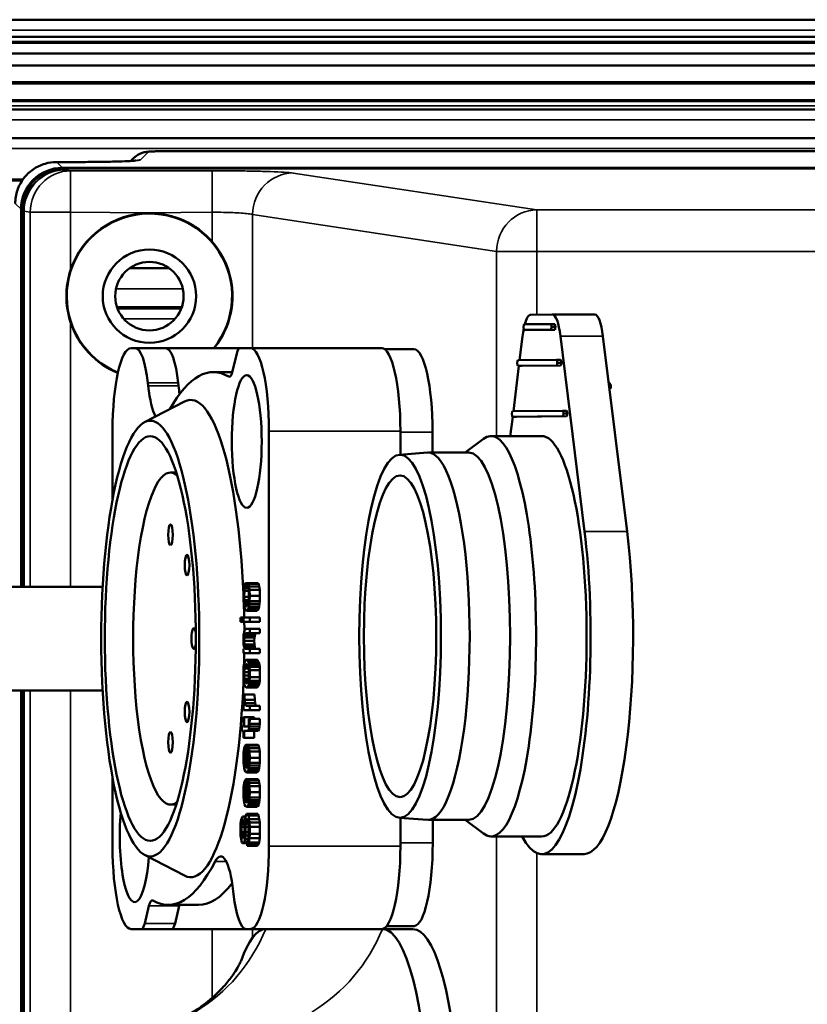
# Model space of a CAD drawing. Header units: millimetres. Extents: x 75 to 4764, y 75 to 3163.
# Tile 45 of 198: x 1616 to 1654, y 1026 to 1073. Entities that reach past the tile are written whole.
import ezdxf

# ---------------------------------------------------------------- set-up
doc = ezdxf.new("R2010")
doc.units = ezdxf.units.MM
doc.header["$LTSCALE"] = 15
doc.layers.add('Visible (ISO)', color=7, linetype='Continuous', lineweight=50)
doc.layers.add('Visible Narrow (ISO)', color=7, linetype='Continuous', lineweight=35)

msp = doc.modelspace()

# ---------------------------------------------------------------- linework, layer by layer
at = {"layer": 'Visible (ISO)'}
for p, q in [((1491.875, 1073.457), (2264.475, 1073.457)), ((2264.475, 1072.633), (1491.875, 1072.633)), ((1491.875, 1072.347), (2264.475, 1072.347)), ((1491.875, 1071.834), (2264.475, 1071.834)), ((1491.875, 1071.253), (2264.475, 1071.253)), ((1491.875, 1070.384), (2264.475, 1070.384)), ((2264.475, 1069.125), (1491.875, 1069.125)), ((2264.475, 1067.748), (1491.875, 1067.748)), ((1621.277, 1066.648), (1621.424, 1066.795)), ((1623.13, 1067.122), (2133.22, 1067.122)), ((1617.71, 1066.598), (1618.744, 1066.598)), ((2138.362, 1066.319), (1617.988, 1066.319)), ((1618.023, 1066.284), (2138.327, 1066.284)), ((1621.274, 1066.646), (1621.274, 1066.646)), ((1615.989, 1064.32), (1615.989, 1046.133)), ((1616.024, 1046.133), (1616.024, 1064.285)), ((1621.226, 1061.483), (1623.124, 1061.483)), ((1623.739, 1059.607), (1620.611, 1059.607)), ((1623.737, 1059.601), (1620.613, 1059.601)), ((1623.735, 1059.595), (1620.615, 1059.595)), ((1623.733, 1059.589), (1620.617, 1059.589)), ((1623.731, 1059.583), (1620.62, 1059.583)), ((1623.728, 1059.577), (1620.622, 1059.577)), ((1623.726, 1059.571), (1620.624, 1059.571)), ((1623.724, 1059.565), (1620.626, 1059.565)), ((1623.722, 1059.559), (1620.628, 1059.559)), ((1623.72, 1059.553), (1620.631, 1059.553)), ((1623.716, 1059.544), (1620.634, 1059.544)), ((1640.544, 1059.24), (1641.584, 1059.248)), ((1643.631, 1059.248), (1641.585, 1059.248)), ((1641.507, 1058.789), (1640.232, 1058.779)), ((1641.507, 1058.789), (1641.702, 1058.789)), ((1641.545, 1058.655), (1641.739, 1058.655)), ((1640.009, 1057.047), (1640.149, 1058.195)), ((1640.232, 1058.509), (1641.507, 1058.519)), ((1640.232, 1058.509), (1640.427, 1058.509)), ((1640.427, 1058.509), (1641.702, 1058.519)), ((1641.98, 1058.21), (1643.141, 1048.795)), ((1644.026, 1058.21), (1645.187, 1048.795)), ((1621.494, 1057.633), (1621.297, 1057.633)), ((1621.494, 1057.633), (1622.956, 1057.633)), ((1622.956, 1057.633), (1626.537, 1057.633)), ((1626.178, 1056.516), (1626.384, 1057.366)), ((1627.034, 1057.633), (1626.537, 1057.633)), ((1627.034, 1057.633), (1633.367, 1057.633)), ((1634.916, 1057.579), (1633.516, 1057.579)), ((1639.709, 1054.595), (1639.976, 1056.776)), ((1641.789, 1057.061), (1639.929, 1057.046)), ((1639.929, 1056.776), (1641.789, 1056.791)), ((1639.929, 1056.776), (1640.124, 1056.776)), ((1640.124, 1056.776), (1641.984, 1056.791)), ((1641.789, 1057.061), (1641.984, 1057.061)), ((1641.826, 1056.927), (1642.021, 1056.927)), ((1626.167, 1056.473), (1625.254, 1056.473)), ((1622.101, 1055.95), (1622.116, 1055.813)), ((1623.562, 1055.95), (1623.577, 1055.813)), ((1621.944, 1054.063), (1623.867, 1055.057)), ((1642.08, 1054.614), (1639.669, 1054.594)), ((1642.08, 1054.614), (1642.275, 1054.614)), ((1642.118, 1054.479), (1642.313, 1054.479)), ((1639.562, 1053.394), (1639.676, 1054.324)), ((1639.669, 1054.324), (1642.08, 1054.344)), ((1639.669, 1054.324), (1639.864, 1054.324)), ((1639.864, 1054.324), (1642.275, 1054.344)), ((1620.397, 1053.633), (1620.397, 1050.33)), ((1627.933, 1033.633), (1627.933, 1053.633)), ((1634.267, 1052.497), (1634.267, 1053.633)), ((1635.816, 1053.586), (1635.816, 1052.594)), ((1637.393, 1052.594), (1638.269, 1053.257)), ((1638.633, 1053.394), (1641.069, 1053.394)), ((1634.216, 1052.493), (1635.58, 1052.593)), ((1635.613, 1052.594), (1637.562, 1052.594)), ((1623.47, 1051.633), (1623.191, 1051.633)), ((1626.799, 1046.31), (1626.761, 1046.268)), ((1626.799, 1046.102), (1626.799, 1046.31)), ((1626.914, 1046.31), (1626.799, 1046.31)), ((1626.952, 1046.268), (1626.914, 1046.31)), ((1626.914, 1046.31), (1626.914, 1046.102)), ((1627.401, 1046.31), (1626.914, 1046.31)), ((1627.439, 1046.268), (1627.401, 1046.31)), ((1619.923, 1046.133), (1613.933, 1046.133)), ((1626.713, 1045.977), (1626.703, 1045.685)), ((1626.732, 1046.143), (1626.713, 1045.977)), ((1626.761, 1046.268), (1626.732, 1046.143)), ((1626.742, 1045.643), (1626.751, 1045.935)), ((1626.751, 1045.935), (1626.77, 1046.06)), ((1626.962, 1045.935), (1626.751, 1045.935)), ((1626.77, 1046.06), (1626.799, 1046.102)), ((1626.943, 1046.06), (1626.77, 1046.06)), ((1626.914, 1046.102), (1626.799, 1046.102)), ((1626.914, 1046.102), (1626.943, 1046.06)), ((1626.943, 1046.06), (1626.962, 1045.935)), ((1626.981, 1046.143), (1626.952, 1046.268)), ((1627.439, 1046.268), (1626.952, 1046.268)), ((1626.962, 1045.935), (1626.971, 1045.643)), ((1627, 1045.977), (1626.981, 1046.143)), ((1627.468, 1046.143), (1626.981, 1046.143)), ((1627.01, 1045.685), (1627, 1045.977)), ((1627.487, 1045.977), (1627, 1045.977)), ((1627.468, 1046.143), (1627.439, 1046.268)), ((1627.487, 1045.977), (1627.468, 1046.143)), ((1627.497, 1045.685), (1627.487, 1045.977)), ((1626.703, 1045.685), (1626.713, 1045.435)), ((1626.713, 1045.435), (1626.723, 1045.31)), ((1626.751, 1045.477), (1626.742, 1045.643)), ((1626.971, 1045.643), (1626.742, 1045.643)), ((1626.761, 1045.393), (1626.751, 1045.477)), ((1626.959, 1045.477), (1626.751, 1045.477)), ((1626.79, 1045.268), (1626.761, 1045.393)), ((1626.952, 1045.393), (1626.761, 1045.393)), ((1626.952, 1045.393), (1626.924, 1045.268)), ((1626.971, 1045.643), (1626.952, 1045.393)), ((1626.991, 1045.31), (1627, 1045.435)), ((1627, 1045.435), (1627.01, 1045.685)), ((1627.487, 1045.435), (1627, 1045.435)), ((1627.497, 1045.685), (1627.01, 1045.685)), ((1627.478, 1045.31), (1627.487, 1045.435)), ((1627.487, 1045.435), (1627.497, 1045.685)), ((1626.723, 1045.31), (1626.742, 1045.185)), ((1626.742, 1045.185), (1626.761, 1045.102)), ((1626.761, 1045.102), (1626.799, 1045.018)), ((1626.809, 1045.227), (1626.79, 1045.268)), ((1626.924, 1045.268), (1626.79, 1045.268)), ((1626.799, 1045.018), (1626.857, 1044.977)), ((1626.847, 1045.185), (1626.809, 1045.227)), ((1626.9, 1045.227), (1626.809, 1045.227)), ((1626.876, 1045.185), (1626.847, 1045.185)), ((1626.857, 1044.977), (1626.914, 1045.018)), ((1627.344, 1044.977), (1626.857, 1044.977)), ((1626.924, 1045.268), (1626.876, 1045.185)), ((1626.914, 1045.018), (1626.952, 1045.102)), ((1627.401, 1045.018), (1626.914, 1045.018)), ((1626.952, 1045.102), (1626.971, 1045.185)), ((1627.439, 1045.102), (1626.952, 1045.102)), ((1626.971, 1045.185), (1626.991, 1045.31)), ((1627.459, 1045.185), (1626.971, 1045.185)), ((1627.478, 1045.31), (1626.991, 1045.31)), ((1627.344, 1044.977), (1627.401, 1045.018)), ((1627.401, 1045.018), (1627.439, 1045.102)), ((1627.439, 1045.102), (1627.459, 1045.185)), ((1627.459, 1045.185), (1627.478, 1045.31)), ((1626.608, 1044.643), (1626.56, 1044.643)), ((1626.56, 1044.643), (1626.56, 1044.435)), ((1626.56, 1044.435), (1626.608, 1044.435)), ((1626.608, 1044.435), (1626.608, 1044.643)), ((1626.703, 1044.643), (1626.608, 1044.643)), ((1626.703, 1044.435), (1626.608, 1044.435)), ((1627.01, 1044.643), (1626.703, 1044.643)), ((1626.703, 1044.643), (1626.703, 1044.435)), ((1626.703, 1044.435), (1627.01, 1044.435)), ((1627.01, 1044.435), (1627.01, 1044.643)), ((1627.497, 1044.643), (1627.01, 1044.643)), ((1627.497, 1044.435), (1627.01, 1044.435)), ((1627.497, 1044.435), (1627.497, 1044.643)), ((1626.732, 1043.935), (1626.713, 1043.81)), ((1626.751, 1044.018), (1626.732, 1043.935)), ((1626.78, 1044.06), (1626.751, 1044.018)), ((1626.828, 1044.102), (1626.78, 1044.06)), ((1627.01, 1044.102), (1626.828, 1044.102)), ((1627.01, 1043.893), (1627.01, 1044.102)), ((1627.497, 1044.102), (1627.01, 1044.102)), ((1627.497, 1043.893), (1627.497, 1044.102)), ((1626.713, 1043.81), (1626.703, 1043.685)), ((1626.703, 1043.685), (1626.703, 1043.518)), ((1626.703, 1043.518), (1626.713, 1043.352)), ((1626.742, 1043.518), (1626.751, 1043.685)), ((1626.751, 1043.352), (1626.742, 1043.518)), ((1627.229, 1043.518), (1626.742, 1043.518)), ((1626.751, 1043.685), (1626.761, 1043.768)), ((1627.238, 1043.685), (1626.751, 1043.685)), ((1626.761, 1043.768), (1626.78, 1043.852)), ((1627.248, 1043.768), (1626.761, 1043.768)), ((1626.78, 1043.852), (1626.828, 1043.893)), ((1627.267, 1043.852), (1626.78, 1043.852)), ((1626.828, 1043.893), (1627.01, 1043.893)), ((1627.497, 1043.893), (1627.01, 1043.893)), ((1627.229, 1043.518), (1627.238, 1043.685)), ((1627.238, 1043.352), (1627.229, 1043.518)), ((1627.238, 1043.685), (1627.248, 1043.768)), ((1627.248, 1043.768), (1627.267, 1043.852)), ((1627.267, 1043.852), (1627.315, 1043.893)), ((1626.751, 1043.143), (1626.703, 1043.143)), ((1626.703, 1043.143), (1626.703, 1042.935)), ((1626.713, 1043.352), (1626.732, 1043.227)), ((1626.732, 1043.227), (1626.751, 1043.143)), ((1626.77, 1043.227), (1626.751, 1043.352)), ((1627.238, 1043.352), (1626.751, 1043.352)), ((1626.79, 1043.143), (1626.77, 1043.227)), ((1627.258, 1043.227), (1626.77, 1043.227)), ((1627.01, 1043.143), (1626.79, 1043.143)), ((1627.01, 1042.935), (1627.01, 1043.143)), ((1627.497, 1043.143), (1627.01, 1043.143)), ((1627.258, 1043.227), (1627.238, 1043.352)), ((1627.277, 1043.143), (1627.258, 1043.227)), ((1627.497, 1042.935), (1627.497, 1043.143)), ((1626.703, 1042.935), (1627.01, 1042.935)), ((1626.77, 1042.518), (1626.742, 1042.435)), ((1626.799, 1042.56), (1626.77, 1042.518)), ((1626.837, 1042.602), (1626.799, 1042.56)), ((1626.876, 1042.602), (1626.837, 1042.602)), ((1626.943, 1042.518), (1626.876, 1042.602)), ((1627.363, 1042.602), (1626.876, 1042.602)), ((1626.971, 1042.435), (1626.943, 1042.518)), ((1627.43, 1042.518), (1626.943, 1042.518)), ((1627.497, 1042.935), (1627.01, 1042.935)), ((1627.43, 1042.518), (1627.363, 1042.602)), ((1627.459, 1042.435), (1627.43, 1042.518)), ((1626.713, 1042.268), (1626.703, 1042.102)), ((1626.703, 1042.102), (1626.703, 1041.768)), ((1626.723, 1042.352), (1626.713, 1042.268)), ((1626.742, 1042.435), (1626.723, 1042.352)), ((1626.742, 1042.018), (1626.751, 1042.185)), ((1626.742, 1041.852), (1626.742, 1042.018)), ((1626.971, 1042.018), (1626.742, 1042.018)), ((1626.751, 1042.185), (1626.77, 1042.268)), ((1626.962, 1042.185), (1626.751, 1042.185)), ((1626.77, 1042.268), (1626.799, 1042.352)), ((1626.943, 1042.268), (1626.77, 1042.268)), ((1626.799, 1042.352), (1626.837, 1042.393)), ((1626.914, 1042.352), (1626.799, 1042.352)), ((1626.837, 1042.393), (1626.876, 1042.393)), ((1626.876, 1042.393), (1626.914, 1042.352)), ((1626.914, 1042.352), (1626.943, 1042.268)), ((1626.943, 1042.268), (1626.962, 1042.185)), ((1626.962, 1042.185), (1626.971, 1042.018)), ((1626.991, 1042.352), (1626.971, 1042.435)), ((1627.459, 1042.435), (1626.971, 1042.435)), ((1626.971, 1042.018), (1626.971, 1041.852)), ((1627, 1042.268), (1626.991, 1042.352)), ((1627.478, 1042.352), (1626.991, 1042.352)), ((1627.01, 1042.102), (1627, 1042.268)), ((1627.487, 1042.268), (1627, 1042.268)), ((1627.01, 1041.768), (1627.01, 1042.102)), ((1627.497, 1042.102), (1627.01, 1042.102)), ((1627.478, 1042.352), (1627.459, 1042.435)), ((1627.487, 1042.268), (1627.478, 1042.352)), ((1627.497, 1042.102), (1627.487, 1042.268)), ((1627.497, 1041.768), (1627.497, 1042.102)), ((1626.703, 1041.768), (1626.713, 1041.602)), ((1626.713, 1041.602), (1626.723, 1041.518)), ((1626.751, 1041.685), (1626.742, 1041.852)), ((1626.971, 1041.852), (1626.742, 1041.852)), ((1626.77, 1041.602), (1626.751, 1041.685)), ((1626.962, 1041.685), (1626.751, 1041.685)), ((1626.799, 1041.518), (1626.77, 1041.602)), ((1626.943, 1041.602), (1626.77, 1041.602)), ((1626.943, 1041.602), (1626.914, 1041.518)), ((1626.962, 1041.685), (1626.943, 1041.602)), ((1626.971, 1041.852), (1626.962, 1041.685)), ((1626.991, 1041.518), (1627, 1041.602)), ((1627, 1041.602), (1627.01, 1041.768)), ((1627.487, 1041.602), (1627, 1041.602)), ((1627.497, 1041.768), (1627.01, 1041.768)), ((1627.478, 1041.518), (1627.487, 1041.602)), ((1627.487, 1041.602), (1627.497, 1041.768)), ((1619.923, 1041.133), (1613.933, 1041.133)), ((1615.989, 1041.133), (1615.989, 981.947)), ((1616.024, 981.981), (1616.024, 1041.133)), ((1626.723, 1041.518), (1626.742, 1041.435)), ((1626.742, 1041.435), (1626.77, 1041.352)), ((1626.77, 1041.352), (1626.799, 1041.31)), ((1626.837, 1041.477), (1626.799, 1041.518)), ((1626.914, 1041.518), (1626.799, 1041.518)), ((1626.799, 1041.31), (1626.837, 1041.268)), ((1626.876, 1041.477), (1626.837, 1041.477)), ((1626.837, 1041.268), (1626.876, 1041.268)), ((1626.914, 1041.518), (1626.876, 1041.477)), ((1626.876, 1041.268), (1626.943, 1041.352)), ((1627.363, 1041.268), (1626.876, 1041.268)), ((1626.943, 1041.352), (1626.971, 1041.435)), ((1627.43, 1041.352), (1626.943, 1041.352)), ((1626.971, 1041.435), (1626.991, 1041.518)), ((1627.459, 1041.435), (1626.971, 1041.435)), ((1627.478, 1041.518), (1626.991, 1041.518)), ((1627.363, 1041.268), (1627.43, 1041.352)), ((1627.43, 1041.352), (1627.459, 1041.435)), ((1627.459, 1041.435), (1627.478, 1041.518)), ((1626.751, 1040.935), (1626.703, 1040.935)), ((1626.703, 1040.935), (1626.713, 1040.727)), ((1626.713, 1040.727), (1626.723, 1040.602)), ((1626.723, 1040.602), (1626.742, 1040.477)), ((1626.761, 1040.685), (1626.751, 1040.935)), ((1627.238, 1040.935), (1626.751, 1040.935)), ((1626.78, 1040.518), (1626.761, 1040.685)), ((1627.248, 1040.685), (1626.761, 1040.685)), ((1627.248, 1040.685), (1627.238, 1040.935)), ((1627.267, 1040.518), (1627.248, 1040.685)), ((1626.761, 1040.393), (1626.703, 1040.393)), ((1626.703, 1040.393), (1626.703, 1040.185)), ((1626.703, 1040.185), (1627.01, 1040.185)), ((1626.742, 1040.477), (1626.761, 1040.393)), ((1626.818, 1040.393), (1626.78, 1040.518)), ((1627.267, 1040.518), (1626.78, 1040.518)), ((1627.01, 1040.393), (1626.818, 1040.393)), ((1627.01, 1040.185), (1627.01, 1040.393)), ((1627.497, 1040.393), (1627.01, 1040.393)), ((1627.497, 1040.185), (1627.01, 1040.185)), ((1627.305, 1040.393), (1627.267, 1040.518)), ((1627.497, 1040.185), (1627.497, 1040.393)), ((1626.742, 1039.852), (1626.703, 1039.852)), ((1626.703, 1039.852), (1626.703, 1039.393)), ((1626.742, 1039.393), (1626.742, 1039.852)), ((1627.229, 1039.852), (1626.742, 1039.852)), ((1626.971, 1039.768), (1626.962, 1039.56)), ((1627.01, 1039.768), (1626.971, 1039.768)), ((1627, 1039.518), (1627.01, 1039.768)), ((1627.497, 1039.768), (1627.01, 1039.768)), ((1627.229, 1039.768), (1627.229, 1039.852)), ((1627.487, 1039.518), (1627.497, 1039.768)), ((1626.703, 1039.393), (1626.627, 1039.393)), ((1626.627, 1039.393), (1626.627, 1039.185)), ((1626.627, 1039.185), (1626.703, 1039.185)), ((1626.703, 1039.185), (1626.703, 1038.852)), ((1626.914, 1039.393), (1626.742, 1039.393)), ((1626.742, 1038.852), (1626.742, 1039.185)), ((1626.742, 1039.185), (1626.933, 1039.185)), ((1626.943, 1039.435), (1626.914, 1039.393)), ((1626.933, 1039.185), (1626.971, 1039.268)), ((1627.42, 1039.185), (1626.933, 1039.185)), ((1626.962, 1039.56), (1626.943, 1039.435)), ((1626.971, 1039.268), (1626.991, 1039.393)), ((1627.459, 1039.268), (1626.971, 1039.268)), ((1626.991, 1039.393), (1627, 1039.518)), ((1627.478, 1039.393), (1626.991, 1039.393)), ((1627.487, 1039.518), (1627, 1039.518)), ((1627.229, 1038.852), (1627.229, 1039.185)), ((1627.42, 1039.185), (1627.459, 1039.268)), ((1627.459, 1039.268), (1627.478, 1039.393)), ((1627.478, 1039.393), (1627.487, 1039.518)), ((1626.703, 1038.852), (1626.742, 1038.852)), ((1627.229, 1038.852), (1626.742, 1038.852)), ((1626.742, 1038.352), (1626.713, 1038.143)), ((1626.78, 1038.477), (1626.742, 1038.352)), ((1626.751, 1038.102), (1626.77, 1038.227)), ((1626.77, 1038.227), (1626.799, 1038.31)), ((1626.818, 1038.227), (1626.77, 1038.227)), ((1626.818, 1038.518), (1626.78, 1038.477)), ((1626.799, 1038.31), (1626.818, 1038.31)), ((1626.857, 1038.518), (1626.818, 1038.518)), ((1626.818, 1038.31), (1626.818, 1037.435)), ((1626.857, 1037.393), (1626.857, 1038.518)), ((1626.914, 1038.518), (1626.857, 1038.518)), ((1626.952, 1038.477), (1626.914, 1038.518)), ((1626.914, 1038.518), (1626.914, 1038.31)), ((1627.401, 1038.518), (1626.914, 1038.518)), ((1626.914, 1038.31), (1626.943, 1038.268)), ((1626.943, 1038.268), (1626.962, 1038.143)), ((1626.981, 1038.352), (1626.952, 1038.477)), ((1627.439, 1038.477), (1626.952, 1038.477)), ((1627, 1038.185), (1626.981, 1038.352)), ((1627.468, 1038.352), (1626.981, 1038.352)), ((1627.439, 1038.477), (1627.401, 1038.518)), ((1627.468, 1038.352), (1627.439, 1038.477)), ((1627.487, 1038.185), (1627.468, 1038.352)), ((1626.713, 1038.143), (1626.703, 1037.893)), ((1626.703, 1037.893), (1626.713, 1037.643)), ((1626.742, 1037.852), (1626.751, 1038.102)), ((1626.751, 1037.685), (1626.742, 1037.852)), ((1626.818, 1037.852), (1626.742, 1037.852)), ((1626.818, 1038.102), (1626.751, 1038.102)), ((1626.962, 1038.143), (1626.971, 1037.852)), ((1626.971, 1037.852), (1626.962, 1037.685)), ((1627.01, 1037.893), (1627, 1038.185)), ((1627.487, 1038.185), (1627, 1038.185)), ((1627, 1037.643), (1627.01, 1037.893)), ((1627.497, 1037.893), (1627.01, 1037.893)), ((1627.497, 1037.893), (1627.487, 1038.185)), ((1627.487, 1037.643), (1627.497, 1037.893)), ((1626.713, 1037.643), (1626.723, 1037.518)), ((1626.723, 1037.518), (1626.742, 1037.393)), ((1626.742, 1037.393), (1626.761, 1037.31)), ((1626.761, 1037.602), (1626.751, 1037.685)), ((1626.818, 1037.685), (1626.751, 1037.685)), ((1626.79, 1037.477), (1626.761, 1037.602)), ((1626.818, 1037.602), (1626.761, 1037.602)), ((1626.761, 1037.31), (1626.799, 1037.227)), ((1626.809, 1037.435), (1626.79, 1037.477)), ((1626.818, 1037.477), (1626.79, 1037.477)), ((1626.818, 1037.435), (1626.809, 1037.435)), ((1626.876, 1037.393), (1626.857, 1037.393)), ((1626.904, 1037.435), (1626.876, 1037.393)), ((1626.924, 1037.477), (1626.904, 1037.435)), ((1626.914, 1037.227), (1626.952, 1037.31)), ((1626.952, 1037.602), (1626.924, 1037.477)), ((1626.962, 1037.685), (1626.952, 1037.602)), ((1626.952, 1037.31), (1626.971, 1037.393)), ((1627.439, 1037.31), (1626.952, 1037.31)), ((1626.971, 1037.393), (1626.991, 1037.518)), ((1627.459, 1037.393), (1626.971, 1037.393)), ((1626.991, 1037.518), (1627, 1037.643)), ((1627.478, 1037.518), (1626.991, 1037.518)), ((1627.487, 1037.643), (1627, 1037.643)), ((1627.401, 1037.227), (1627.439, 1037.31)), ((1627.439, 1037.31), (1627.459, 1037.393)), ((1627.459, 1037.393), (1627.478, 1037.518)), ((1627.478, 1037.518), (1627.487, 1037.643)), ((1620.397, 1036.937), (1620.397, 1033.633)), ((1626.78, 1036.81), (1626.742, 1036.685)), ((1626.818, 1036.852), (1626.78, 1036.81)), ((1626.799, 1037.227), (1626.857, 1037.185)), ((1626.857, 1036.852), (1626.818, 1036.852)), ((1626.857, 1037.185), (1626.914, 1037.227)), ((1627.344, 1037.185), (1626.857, 1037.185)), ((1626.857, 1035.727), (1626.857, 1036.852)), ((1626.914, 1036.852), (1626.857, 1036.852)), ((1627.401, 1037.227), (1626.914, 1037.227)), ((1626.952, 1036.81), (1626.914, 1036.852)), ((1626.914, 1036.852), (1626.914, 1036.643)), ((1627.401, 1036.852), (1626.914, 1036.852)), ((1626.981, 1036.685), (1626.952, 1036.81)), ((1627.439, 1036.81), (1626.952, 1036.81)), ((1627.344, 1037.185), (1627.401, 1037.227)), ((1627.439, 1036.81), (1627.401, 1036.852)), ((1627.468, 1036.685), (1627.439, 1036.81)), ((1626.713, 1036.477), (1626.703, 1036.227)), ((1626.742, 1036.685), (1626.713, 1036.477)), ((1626.742, 1036.185), (1626.751, 1036.435)), ((1626.751, 1036.435), (1626.77, 1036.56)), ((1626.818, 1036.435), (1626.751, 1036.435)), ((1626.77, 1036.56), (1626.799, 1036.643)), ((1626.818, 1036.56), (1626.77, 1036.56)), ((1626.799, 1036.643), (1626.818, 1036.643)), ((1626.818, 1036.643), (1626.818, 1035.768)), ((1626.914, 1036.643), (1626.943, 1036.602)), ((1626.943, 1036.602), (1626.962, 1036.477)), ((1626.962, 1036.477), (1626.971, 1036.185)), ((1627, 1036.518), (1626.981, 1036.685)), ((1627.468, 1036.685), (1626.981, 1036.685)), ((1627.01, 1036.227), (1627, 1036.518)), ((1627.487, 1036.518), (1627, 1036.518)), ((1627.487, 1036.518), (1627.468, 1036.685)), ((1627.497, 1036.227), (1627.487, 1036.518)), ((1626.703, 1036.227), (1626.713, 1035.977)), ((1626.713, 1035.977), (1626.723, 1035.852)), ((1626.723, 1035.852), (1626.742, 1035.727)), ((1626.751, 1036.018), (1626.742, 1036.185)), ((1626.818, 1036.185), (1626.742, 1036.185)), ((1626.761, 1035.935), (1626.751, 1036.018)), ((1626.818, 1036.018), (1626.751, 1036.018)), ((1626.79, 1035.81), (1626.761, 1035.935)), ((1626.818, 1035.935), (1626.761, 1035.935)), ((1626.952, 1035.935), (1626.924, 1035.81)), ((1626.962, 1036.018), (1626.952, 1035.935)), ((1626.971, 1036.185), (1626.962, 1036.018)), ((1626.971, 1035.727), (1626.991, 1035.852)), ((1626.991, 1035.852), (1627, 1035.977)), ((1627.478, 1035.852), (1626.991, 1035.852)), ((1627, 1035.977), (1627.01, 1036.227)), ((1627.487, 1035.977), (1627, 1035.977)), ((1627.497, 1036.227), (1627.01, 1036.227)), ((1627.459, 1035.727), (1627.478, 1035.852)), ((1627.478, 1035.852), (1627.487, 1035.977)), ((1627.487, 1035.977), (1627.497, 1036.227)), ((1623.47, 1035.633), (1623.191, 1035.633)), ((1626.742, 1035.727), (1626.761, 1035.643)), ((1626.761, 1035.643), (1626.799, 1035.56)), ((1626.809, 1035.768), (1626.79, 1035.81)), ((1626.818, 1035.81), (1626.79, 1035.81)), ((1626.799, 1035.56), (1626.857, 1035.518)), ((1626.818, 1035.768), (1626.809, 1035.768)), ((1626.876, 1035.727), (1626.857, 1035.727)), ((1626.857, 1035.518), (1626.914, 1035.56)), ((1627.344, 1035.518), (1626.857, 1035.518)), ((1626.904, 1035.768), (1626.876, 1035.727)), ((1626.924, 1035.81), (1626.904, 1035.768)), ((1626.914, 1035.56), (1626.952, 1035.643)), ((1627.401, 1035.56), (1626.914, 1035.56)), ((1626.952, 1035.643), (1626.971, 1035.727)), ((1627.439, 1035.643), (1626.952, 1035.643)), ((1627.459, 1035.727), (1626.971, 1035.727)), ((1627.344, 1035.518), (1627.401, 1035.56)), ((1627.401, 1035.56), (1627.439, 1035.643)), ((1627.439, 1035.643), (1627.459, 1035.727)), ((1626.598, 1034.893), (1626.569, 1034.727)), ((1626.636, 1035.018), (1626.598, 1034.893)), ((1626.665, 1035.06), (1626.636, 1035.018)), ((1626.809, 1035.06), (1626.665, 1035.06)), ((1626.665, 1034.81), (1626.665, 1035.06)), ((1626.78, 1034.935), (1626.761, 1034.768)), ((1626.818, 1035.102), (1626.78, 1034.935)), ((1626.857, 1035.185), (1626.818, 1035.102)), ((1626.837, 1034.852), (1626.866, 1034.935)), ((1626.904, 1035.185), (1626.857, 1035.185)), ((1626.866, 1034.935), (1626.895, 1034.935)), ((1626.895, 1034.935), (1626.924, 1034.852)), ((1627.392, 1035.185), (1626.904, 1035.185)), ((1626.943, 1035.102), (1626.904, 1035.185)), ((1627.43, 1035.102), (1626.943, 1035.102)), ((1626.981, 1034.935), (1626.943, 1035.102)), ((1627.468, 1034.935), (1626.981, 1034.935)), ((1627, 1034.768), (1626.981, 1034.935)), ((1627.43, 1035.102), (1627.392, 1035.185)), ((1627.468, 1034.935), (1627.43, 1035.102)), ((1627.487, 1034.768), (1627.468, 1034.935)), ((1634.216, 1034.995), (1635.58, 1034.895)), ((1634.267, 1033.633), (1634.267, 1034.992)), ((1635.613, 1034.894), (1637.562, 1034.894)), ((1635.823, 1034.894), (1635.824, 1033.786)), ((1637.393, 1034.894), (1638.269, 1034.231)), ((1626.569, 1034.727), (1626.56, 1034.518)), ((1626.56, 1034.518), (1626.56, 1034.31)), ((1626.617, 1034.56), (1626.627, 1034.685)), ((1626.751, 1034.56), (1626.617, 1034.56)), ((1626.617, 1034.31), (1626.617, 1034.56)), ((1626.627, 1034.685), (1626.646, 1034.768)), ((1626.757, 1034.685), (1626.627, 1034.685)), ((1626.646, 1034.768), (1626.665, 1034.81)), ((1626.761, 1034.768), (1626.646, 1034.768)), ((1626.766, 1034.81), (1626.665, 1034.81)), ((1626.761, 1034.768), (1626.751, 1034.56)), ((1626.751, 1034.56), (1626.751, 1034.31)), ((1626.809, 1034.56), (1626.818, 1034.727)), ((1626.952, 1034.56), (1626.809, 1034.56)), ((1626.809, 1034.31), (1626.809, 1034.56)), ((1626.818, 1034.727), (1626.837, 1034.852)), ((1626.943, 1034.727), (1626.818, 1034.727)), ((1626.924, 1034.852), (1626.837, 1034.852)), ((1626.924, 1034.852), (1626.943, 1034.727)), ((1626.943, 1034.727), (1626.952, 1034.56)), ((1626.952, 1034.56), (1626.952, 1034.227)), ((1627.487, 1034.768), (1627, 1034.768)), ((1627.01, 1034.56), (1627, 1034.768)), ((1627.497, 1034.56), (1627.01, 1034.56)), ((1627.01, 1034.227), (1627.01, 1034.56)), ((1627.497, 1034.56), (1627.487, 1034.768)), ((1627.497, 1034.227), (1627.497, 1034.56)), ((1626.56, 1034.31), (1626.569, 1034.143)), ((1626.569, 1034.143), (1626.589, 1033.977)), ((1626.589, 1033.977), (1626.627, 1033.81)), ((1626.751, 1034.31), (1626.617, 1034.31)), ((1626.627, 1034.185), (1626.617, 1034.31)), ((1626.742, 1034.185), (1626.627, 1034.185)), ((1626.646, 1034.06), (1626.627, 1034.185)), ((1626.723, 1034.06), (1626.646, 1034.06)), ((1626.675, 1034.018), (1626.646, 1034.06)), ((1626.694, 1034.018), (1626.675, 1034.018)), ((1626.723, 1034.06), (1626.694, 1034.018)), ((1626.742, 1034.185), (1626.723, 1034.06)), ((1626.751, 1034.31), (1626.742, 1034.185)), ((1626.742, 1033.81), (1626.78, 1033.977)), ((1626.78, 1033.977), (1626.799, 1034.143)), ((1626.924, 1033.977), (1626.78, 1033.977)), ((1626.799, 1034.143), (1626.809, 1034.31)), ((1626.948, 1034.143), (1626.799, 1034.143)), ((1626.952, 1034.31), (1626.809, 1034.31)), ((1626.943, 1034.06), (1626.914, 1033.935)), ((1626.952, 1034.227), (1626.943, 1034.06)), ((1626.971, 1033.81), (1627, 1034.018)), ((1627, 1034.018), (1627.01, 1034.227)), ((1627.487, 1034.018), (1627, 1034.018)), ((1627.497, 1034.227), (1627.01, 1034.227)), ((1627.459, 1033.81), (1627.487, 1034.018)), ((1627.487, 1034.018), (1627.497, 1034.227)), ((1638.633, 1034.094), (1641.069, 1034.094)), ((1626.627, 1033.81), (1626.665, 1033.768)), ((1626.665, 1033.768), (1626.703, 1033.768)), ((1626.703, 1033.768), (1626.742, 1033.81)), ((1626.885, 1033.768), (1626.703, 1033.768)), ((1626.885, 1033.81), (1626.742, 1033.81)), ((1626.914, 1033.935), (1626.885, 1033.893)), ((1626.885, 1033.893), (1626.885, 1033.643)), ((1626.885, 1033.643), (1626.924, 1033.685)), ((1627.372, 1033.643), (1626.885, 1033.643)), ((1626.924, 1033.685), (1626.971, 1033.81)), ((1627.411, 1033.685), (1626.924, 1033.685)), ((1627.459, 1033.81), (1626.971, 1033.81)), ((1627.372, 1033.643), (1627.411, 1033.685)), ((1627.411, 1033.685), (1627.459, 1033.81)), ((1621.944, 1033.204), (1623.867, 1032.21)), ((1643.115, 1033.244), (1641.069, 1033.244)), ((1626.23, 1031.317), (1626.215, 1031.454)), ((1622.153, 1030.751), (1621.947, 1029.901)), ((1624.538, 1030.793), (1623.077, 1030.793)), ((1623.615, 1030.751), (1623.408, 1029.901)), ((1634.925, 1029.779), (1633.598, 1029.768)), ((1621.297, 1029.633), (1621.794, 1029.633)), ((1623.255, 1029.633), (1621.794, 1029.633)), ((1626.836, 1029.633), (1623.255, 1029.633)), ((1626.836, 1029.633), (1627.034, 1029.633)), ((1627.034, 1029.633), (1633.367, 1029.633)), ((1633.367, 1029.633), (1633.408, 1029.633)), ((1634.87, 1029.633), (1633.408, 1029.633))]:
    msp.add_line(p, q, dxfattribs=at)
for radius in [2.25, 1.65]:
    msp.add_circle((1622.175, 1060.133), radius, dxfattribs=at)
for radius, start, end in [(3.983, 321.1165, 247.6167), (4, 89.9946, 161.6896), (4, 40.9575, 89.9946), (4, 198.3104, 247.6602)]:
    msp.add_arc((1622.175, 1060.133), radius, start, end, dxfattribs=at)
for centre, major_axis, ratio, start_param, end_param in [((1622.131, 1066.088), (-0.707, 0.707), 0.998783, 6.283144, 6.283212), ((1617.991, 1064.318), (-1.416, 1.416), 0.998783, 5.498396, 7.067974), ((1618.026, 1064.283), (-1.416, 1.416), 0.998783, 5.498396, 7.067974), ((1640.544, 1057.24), (0, 2), 0.224951, 0.001821, 0.692539), ((1641.585, 1057.248), (0, 2), 0.224951, 5.213989, 6.285006), ((1643.631, 1057.248), (0, 2), 0.224951, 5.213989, 6.283185), ((1640.232, 1058.609), (0, 0.17), 0.224951, 0.001821, 1.365252), ((1640.232, 1058.679), (0, -0.17), 0.224951, 4.921575, 6.285006), ((1641.507, 1058.619), (0, 0.17), 0.224951, 4.921575, 6.285006), ((1641.507, 1058.689), (0, -0.17), 0.224951, 0.001821, 1.365252), ((1641.702, 1058.619), (0, 0.17), 0.224951, 4.921575, 6.283185), ((1641.702, 1058.689), (0, -0.17), 0.224951, 0.001821, 1.365252), ((1640.544, 1057.24), (0, -2), 0.224951, 3.994782, 4.214431), ((1621.297, 1053.633), (0, 4), 0.224951, 0, 1.570796), ((1621.494, 1054.633), (0, 3), 0.224951, 5.166524, 6.283185), ((1622.956, 1054.633), (0, 3), 0.224951, 5.166524, 6.283185), ((1626.537, 1056.633), (0, 1), 0.224951, 0, 0.748223), ((1627.034, 1053.633), (0, 4), 0.224951, 4.712389, 6.283185), ((1633.367, 1053.633), (0, 4), 0.224951, 4.712389, 6.283185), ((1634.916, 1053.579), (0, 4), 0.224951, 4.71421, 6.283185), ((1625.254, 1031.283), (0, 25.19), 0.224951, 6.152025, 6.661523), ((1639.929, 1056.876), (0, 0.17), 0.224951, 0.001821, 1.365252), ((1639.929, 1056.946), (0, -0.17), 0.224951, 4.921575, 6.285006), ((1641.789, 1056.891), (0, 0.17), 0.224951, 4.921575, 6.285006), ((1641.789, 1056.961), (0, -0.17), 0.224951, 0.001821, 1.365252), ((1641.984, 1056.891), (0, 0.17), 0.224951, 4.921575, 6.283185), ((1641.984, 1056.961), (0, -0.17), 0.224951, 0.001821, 1.365252), ((1626.025, 1057.249), (0, -1), 0.224951, 6.152025, 7.031408), ((1622.722, 1057.129), (0, -3), 0.224951, 5.166524, 5.908057), ((1624.184, 1057.129), (0, -3), 0.224951, 5.166524, 5.320015), ((1624.165, 1043.633), (0, 11.5), 0.224951, 4.900538, 6.398877), ((1639.669, 1054.424), (0, 0.17), 0.224951, 0.001821, 1.365252), ((1639.669, 1054.494), (0, -0.17), 0.224951, 4.921575, 6.285006), ((1642.08, 1054.444), (0, 0.17), 0.224951, 4.921575, 6.285006), ((1642.08, 1054.514), (0, -0.17), 0.224951, 0.001821, 1.365252), ((1642.275, 1054.444), (0, 0.17), 0.224951, 4.921575, 6.283185), ((1642.275, 1054.514), (0, -0.17), 0.224951, 0.001821, 1.365252), ((1638.633, 1043.744), (0, 9.65), 0.224951, 2.972889, 6.451889), ((1641.069, 1043.744), (0, 9.65), 0.224951, 3.141593, 6.283185), ((1635.613, 1043.744), (0, 8.85), 0.224951, 3.125101, 6.299677), ((1637.562, 1043.744), (0, 8.85), 0.224951, 3.141593, 6.283185), ((1623.191, 1043.633), (0, 8), 0.224951, 6.104748, 9.603215), ((1641.069, 1043.744), (0, -10.5), 0.224951, 5.878046, 8.355581), ((1643.115, 1043.744), (0, -10.5), 0.224951, 0, 2.072396), ((1583.583, 1043.742), (0.499, -61.684), 0.974368, 1.644885, 1.644917), ((1624.165, 1043.633), (0, 11.5), 0.224951, 4.800328, 4.857153), ((1624.165, 1043.633), (0, 11.5), 0.224951, 4.745727, 4.782156), ((1624.316, 1043.633), (0, 0.5), 0.224951, 5.305817, 10.402146), ((1624.165, 1043.633), (0, 11.5), 0.224951, 4.669767, 4.670239), ((1624.165, 1043.633), (0, 11.5), 0.224951, 4.606528, 4.651627), ((1624.165, 1043.633), (0, -11.5), 0.224951, 6.167493, 7.677603), ((1621.466, 1034.133), (0, -3.2), 0.224951, 4.353232, 7.524702), ((1621.297, 1033.633), (0, -4), 0.224951, 4.712389, 6.283185), ((1625.609, 1030.138), (0, 3), 0.224951, 5.166524, 6.69391), ((1627.034, 1033.633), (0, -4), 0.224951, 0, 1.570796), ((1633.367, 1033.633), (0, -4), 0.224951, 0, 1.570796), ((1634.924, 1033.779), (0, -4), 0.224951, 0.001821, 1.572617), ((1623.077, 1055.983), (0, -25.19), 0.224951, 6.152025, 6.69391), ((1624.538, 1055.983), (0, -25.19), 0.224951, 0, 0.290754), ((1626.836, 1032.633), (0, -3), 0.224951, 5.166524, 6.283185), ((1622.306, 1030.018), (0, 1), 0.224951, 6.152025, 7.031408), ((1623.768, 1030.018), (0, -1), 0.224951, 3.825597, 3.889815), ((1621.794, 1030.633), (0, -1), 0.224951, 0, 0.748223), ((1623.255, 1030.633), (0, -1), 0.224951, 0, 0.748223), ((1627.784, 1019.633), (0, 10), 0.224951, 0, 0.56084), ((1633.408, 1019.633), (0, 10), 0.224951, 4.856698, 6.283185), ((1634.87, 1019.633), (0, 10), 0.224951, 5.015713, 6.283185)]:
    msp.add_ellipse(centre, major_axis=major_axis, ratio=ratio, start_param=start_param, end_param=end_param, dxfattribs=at)
for centre, major_axis in [((1626.865, 1053.133), (0, -3.2)), ((1622.217, 1043.633), (0, -10.5)), ((1622.217, 1043.633), (0, 9.75)), ((1634.249, 1043.744), (0, -8.75)), ((1634.249, 1043.744), (0, -7.75)), ((1623.191, 1048.633), (0, -0.5)), ((1623.986, 1047.169), (0, -0.5)), ((1623.986, 1040.098), (0, 0.5)), ((1623.191, 1038.633), (0, 0.5))]:
    msp.add_ellipse(centre, major_axis=major_axis, ratio=0.224951, dxfattribs=at)
for points, knots in [([(1621.424, 1066.795), (1621.5, 1066.871), (1621.59, 1066.936), (1621.729, 1067.006), (1621.775, 1067.024), (1621.854, 1067.051), (1621.888, 1067.06), (1621.96, 1067.076), (1621.996, 1067.082), (1622.057, 1067.09), (1622.082, 1067.093), (1622.185, 1067.102), (1622.266, 1067.106), (1622.437, 1067.113), (1622.518, 1067.115), (1622.713, 1067.119), (1622.834, 1067.121), (1623.014, 1067.122), (1623.072, 1067.122), (1623.13, 1067.122)], [0, 0, 0, 0, 0.032398, 0.032398, 0.0473736, 0.0473736, 0.0587105, 0.0587105, 0.0734172, 0.0734172, 0.0872947, 0.0872947, 0.128763, 0.128763, 0.1584739, 0.1584739, 0.1957926, 0.1957926, 0.2132041, 0.2132041, 0.2132041, 0.2132041]), ([(1615.711, 1064.599), (1615.711, 1064.814), (1615.746, 1065.033), (1615.883, 1065.439), (1615.985, 1065.631), (1616.24, 1065.971), (1616.397, 1066.121), (1616.746, 1066.363), (1616.943, 1066.457), (1617.328, 1066.57), (1617.52, 1066.598), (1617.71, 1066.598)], [0, 0, 0, 0, 0.064737, 0.064737, 0.1284305, 0.1284305, 0.1921353, 0.1921353, 0.2558034, 0.2558034, 0.312774, 0.312774, 0.312774, 0.312774]), ([(1618.744, 1066.598), (1619.056, 1066.598), (1619.373, 1066.6), (1619.965, 1066.607), (1620.248, 1066.612), (1620.742, 1066.624), (1620.961, 1066.632), (1621.3, 1066.649), (1621.431, 1066.658), (1621.506, 1066.666), (1621.517, 1066.668), (1621.517, 1066.668)], [0, 0, 0, 0, 0.093782, 0.093782, 0.1872416, 0.1872416, 0.2794403, 0.2794403, 0.3688863, 0.3688863, 0.3947666, 0.3947666, 0.3947666, 0.3947666]), ([(1625.196, 1062.755), (1625.486, 1062.42), (1625.732, 1062.023), (1626.087, 1061.125), (1626.18, 1060.616), (1626.18, 1060.133), (1626.18, 1059.651), (1626.087, 1059.142), (1625.752, 1058.295), (1625.543, 1057.942), (1625.297, 1057.634)], [-0.2768435, -0.2768435, -0.2768435, -0.2768435, -0.1448884, -0.1448884, 0, 0, 0, 0.1448884, 0.1448884, 0.2611546, 0.2611546, 0.2611546, 0.2611546]), ([(1618.378, 1058.877), (1618.242, 1059.289), (1618.175, 1059.725), (1618.175, 1060.133), (1618.175, 1060.542), (1618.242, 1060.978), (1618.378, 1061.39)], [-0.1224137, -0.1224137, -0.1224137, -0.1224137, 0, 0, 0, 0.1224137, 0.1224137, 0.1224137, 0.1224137]), ([(1644.303, 1055.962), (1644.315, 1055.956), (1644.327, 1055.949), (1644.353, 1055.929), (1644.366, 1055.915), (1644.388, 1055.882), (1644.397, 1055.864), (1644.407, 1055.826), (1644.41, 1055.806), (1644.408, 1055.767), (1644.405, 1055.747), (1644.391, 1055.709), (1644.381, 1055.691), (1644.361, 1055.666), (1644.352, 1055.656), (1644.342, 1055.648)], [0.00772481, 0.00772481, 0.00772481, 0.00772481, 0.01166699, 0.01166699, 0.01752983, 0.01752983, 0.02340376, 0.02340376, 0.02932828, 0.02932828, 0.03526629, 0.03526629, 0.04131139, 0.04131139, 0.04510583, 0.04510583, 0.04510583, 0.04510583]), ([(1624.188, 1025.577), (1624.518, 1025.78), (1624.826, 1026.002), (1625.343, 1026.439), (1625.561, 1026.652), (1625.898, 1027.024), (1626.029, 1027.187), (1626.324, 1027.593), (1626.447, 1027.811), (1626.569, 1028.051), (1626.59, 1028.107), (1626.59, 1028.107)], [0, 0, 0, 0, 0.1297889, 0.1297889, 0.2444094, 0.2444094, 0.3368951, 0.3368951, 0.4958556, 0.4958556, 0.6239015, 0.6239015, 0.6239015, 0.6239015])]:
    msp.add_open_spline(points, degree=3, knots=knots, dxfattribs=at)
at = {"layer": 'Visible Narrow (ISO)'}
for p, q in [((1491.875, 1072.957), (2264.475, 1072.957)), ((2264.475, 1072.4), (1491.875, 1072.4)), ((1491.875, 1070.465), (2264.475, 1070.465)), ((1491.875, 1069.596), (2264.475, 1069.596)), ((1491.875, 1069.511), (2264.475, 1069.511)), ((1491.875, 1069.306), (2264.475, 1069.306)), ((2264.475, 1068.629), (1491.875, 1068.629)), ((2264.475, 1067.252), (1491.875, 1067.252)), ((1621.742, 1066.698), (1622.131, 1067.087)), ((1623.13, 1067.121), (1623.13, 1067.122)), ((1623.13, 1067.121), (2133.22, 1067.121)), ((1617.71, 1066.597), (1617.71, 1066.598)), ((1617.71, 1066.597), (1618.744, 1066.597)), ((1617.988, 1066.319), (1617.71, 1066.597)), ((1618.086, 1066.221), (1618.023, 1066.284)), ((1618.378, 1066.177), (1618.086, 1066.221)), ((1618.744, 1066.597), (1618.744, 1066.598)), ((1616.093, 1065.775), (1491.875, 1065.775)), ((1625.196, 1066.177), (1618.378, 1066.177)), ((1618.378, 1066.177), (1618.378, 1064.178)), ((1625.196, 1066.177), (1625.196, 1064.178)), ((1640.845, 1064.291), (1629.093, 1066.069)), ((1616.033, 1065.687), (1491.875, 1065.687)), ((1615.989, 1064.32), (1615.711, 1064.599)), ((1616.087, 1064.222), (1616.024, 1064.285)), ((1616.087, 1064.222), (1616.137, 1064.222)), ((1616.087, 1046.133), (1616.087, 1064.222)), ((1616.429, 1064.178), (1616.137, 1064.222)), ((1616.137, 1046.133), (1616.137, 1064.222)), ((1616.429, 1064.178), (1618.378, 1064.178)), ((1616.429, 1046.133), (1616.429, 1064.178)), ((1618.378, 1061.39), (1618.378, 1064.178)), ((1618.378, 1064.178), (1622.175, 1064.156)), ((1622.175, 1064.156), (1625.196, 1064.178)), ((1625.196, 1062.755), (1625.196, 1064.178)), ((1638.896, 1062.293), (1627.145, 1064.07)), ((1627.145, 1057.633), (1627.145, 1064.07)), ((1640.845, 1064.291), (1664.743, 1064.291)), ((1640.845, 1064.291), (1640.845, 1062.293)), ((1638.896, 1062.293), (1638.896, 1053.394)), ((1638.896, 1062.293), (1640.845, 1062.293)), ((1664.692, 1062.293), (1640.845, 1062.293)), ((1640.845, 1062.293), (1640.845, 1059.242)), ((1622.035, 1061.778), (1622.315, 1061.778)), ((1620.563, 1060.483), (1623.788, 1060.483)), ((1618.378, 1046.133), (1618.378, 1058.877)), ((1623.415, 1059.045), (1620.935, 1059.045)), ((1640.232, 1058.509), (1640.427, 1058.509)), ((1641.507, 1058.519), (1641.702, 1058.519)), ((1644.026, 1058.21), (1641.98, 1058.21)), ((1639.929, 1056.776), (1640.124, 1056.776)), ((1641.789, 1056.791), (1641.984, 1056.791)), ((1625.995, 1056.257), (1626.054, 1056.257)), ((1622.101, 1055.95), (1623.562, 1055.95)), ((1622.116, 1055.813), (1623.577, 1055.813)), ((1639.669, 1054.324), (1639.864, 1054.324)), ((1642.08, 1054.344), (1642.275, 1054.344)), ((1627.933, 1053.633), (1634.267, 1053.633)), ((1635.816, 1053.586), (1634.267, 1053.586)), ((1645.187, 1048.794), (1643.141, 1048.794)), ((1616.087, 982.045), (1616.087, 1041.133)), ((1616.137, 982.045), (1616.137, 1041.133)), ((1616.429, 982.089), (1616.429, 1041.133)), ((1618.378, 1015.791), (1618.378, 1041.133)), ((1638.896, 1034.094), (1638.896, 1022.633)), ((1627.933, 1033.633), (1634.267, 1033.633)), ((1635.824, 1033.786), (1634.267, 1033.786)), ((1640.845, 1033.292), (1640.845, 1022.633)), ((1625.339, 1032.889), (1625.878, 1032.889)), ((1622.153, 1030.751), (1623.615, 1030.751)), ((1623.408, 1029.901), (1621.947, 1029.901)), ((1634.925, 1029.779), (1633.607, 1029.779)), ((1625.196, 1026.316), (1625.196, 1029.633)), ((1627.145, 1029.221), (1627.145, 1029.633))]:
    msp.add_line(p, q, dxfattribs=at)
for centre, major_axis, ratio, start_param, end_param in [((1622.131, 1066.088), (-0.707, 0.707), 0.998783, 5.497178, 6.283117), ((1621.742, 1065.699), (0.707, -0.707), 0.998783, 2.355586, 2.622376), ((1617.711, 1064.597), (-1.415, 1.414), 0.999998, 5.497953, 7.06753), ((1618.086, 1064.222), (1.414, 1.414), 0.998783, 0.786007, 2.355586), ((1618.086, 1064.222), (0.299, 1.978), 0.973807, 0.154096, 1.717041), ((1621.742, 1065.699), (0.707, -0.707), 0.998783, 2.644404, 2.644497), ((1618.378, 1064.178), (0.299, 1.978), 0.973807, 0.154096, 1.717041), ((1629.093, 1064.07), (0.299, 1.978), 0.973807, 0.154096, 1.717044), ((1640.845, 1062.293), (0.299, 1.978), 0.973807, 0.154096, 1.717041)]:
    msp.add_ellipse(centre, major_axis=major_axis, ratio=ratio, start_param=start_param, end_param=end_param, dxfattribs=at)
for points, knots in [([(1618.744, 1066.597), (1619.099, 1066.597), (1619.426, 1066.599), (1619.731, 1066.603), (1620.036, 1066.607), (1620.32, 1066.612), (1620.56, 1066.619), (1620.8, 1066.625), (1620.997, 1066.632), (1621.162, 1066.64), (1621.327, 1066.648), (1621.46, 1066.656), (1621.56, 1066.666), (1621.661, 1066.676), (1621.73, 1066.687), (1621.742, 1066.698)], [0, 0, 0, 0, 0.2, 0.2, 0.2, 0.4, 0.4, 0.4, 0.6, 0.6, 0.6, 0.8, 0.8, 0.8, 1, 1, 1, 1]), ([(1622.131, 1067.087), (1622.132, 1067.089), (1622.136, 1067.09), (1622.143, 1067.092), (1622.149, 1067.093), (1622.158, 1067.095), (1622.17, 1067.096), (1622.182, 1067.097), (1622.197, 1067.099), (1622.215, 1067.1), (1622.233, 1067.102), (1622.255, 1067.103), (1622.282, 1067.105), (1622.309, 1067.106), (1622.341, 1067.108), (1622.376, 1067.109), (1622.412, 1067.111), (1622.451, 1067.112), (1622.491, 1067.113), (1622.53, 1067.114), (1622.569, 1067.115), (1622.608, 1067.116), (1622.646, 1067.117), (1622.683, 1067.118), (1622.721, 1067.118), (1622.758, 1067.119), (1622.797, 1067.119), (1622.837, 1067.12), (1622.878, 1067.12), (1622.921, 1067.12), (1622.97, 1067.121), (1623.018, 1067.121), (1623.072, 1067.121), (1623.13, 1067.121)], [0, 0, 0, 0, 0.090909, 0.090909, 0.090909, 0.181818, 0.181818, 0.181818, 0.272727, 0.272727, 0.272727, 0.363636, 0.363636, 0.363636, 0.454545, 0.454545, 0.454545, 0.545455, 0.545455, 0.545455, 0.636364, 0.636364, 0.636364, 0.727273, 0.727273, 0.727273, 0.818182, 0.818182, 0.818182, 0.909091, 0.909091, 0.909091, 1, 1, 1, 1]), ([(1629.093, 1066.069), (1629, 1066.083), (1628.853, 1066.096), (1628.666, 1066.107), (1628.478, 1066.118), (1628.25, 1066.128), (1628.003, 1066.137), (1627.756, 1066.145), (1627.491, 1066.152), (1627.21, 1066.158), (1626.928, 1066.164), (1626.632, 1066.168), (1626.298, 1066.172), (1625.965, 1066.175), (1625.595, 1066.177), (1625.196, 1066.177)], [0, 0, 0, 0, 0.2, 0.2, 0.2, 0.4, 0.4, 0.4, 0.6, 0.6, 0.6, 0.8, 0.8, 0.8, 1, 1, 1, 1]), ([(1627.145, 1064.07), (1627.099, 1064.084), (1627.025, 1064.097), (1626.931, 1064.108), (1626.837, 1064.12), (1626.723, 1064.13), (1626.599, 1064.138), (1626.476, 1064.147), (1626.343, 1064.154), (1626.203, 1064.159), (1626.062, 1064.165), (1625.914, 1064.17), (1625.747, 1064.173), (1625.58, 1064.176), (1625.392, 1064.178), (1625.196, 1064.178)], [0, 0, 0, 0, 0.2, 0.2, 0.2, 0.4, 0.4, 0.4, 0.6, 0.6, 0.6, 0.8, 0.8, 0.8, 1, 1, 1, 1])]:
    msp.add_open_spline(points, degree=3, knots=knots, dxfattribs=at)
for points in [[(1627.784, 1029.633), (1627.06, 1027.914), (1625.924, 1026.58), (1624.374, 1025.633)], [(1633.408, 1029.633), (1632.684, 1027.914), (1631.547, 1026.58), (1629.998, 1025.633)]]:
    msp.add_open_spline(points, degree=3, dxfattribs=at)

doc.saveas('drawing.dxf')
